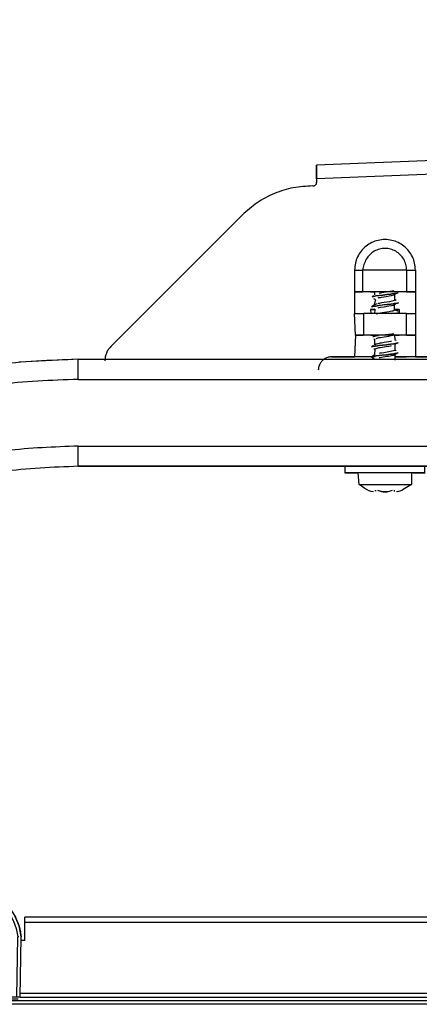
# Model space of a CAD drawing. Header units: millimetres. Extents: x -1298 to 168, y 345 to 933.
# Tile 7 of 22: x -1153 to -1093, y 668 to 815. Entities that reach past the tile are written whole.
import ezdxf

# ---------------------------------------------------------------- set-up
doc = ezdxf.new("R2010")
doc.units = ezdxf.units.MM

# ---------------------------------------------------------------- blocks, each defined once
blk = doc.blocks.new('Rahmendeckel-bearb__1__6', base_point=(-1153.34, 668.82))
at = {"color": 7, "linetype": 'Continuous'}
for p, q in [((64.36, 680.82), (-1152.64, 680.82)), ((-1152.64, 680.02), (-1152.64, 680.82)), ((-1152.64, 677.32), (-1152.64, 680.02)), ((-1152.64, 677.32), (-1153.19, 677.32)), ((-1153.34, 668.82), (65.05, 668.82))]:
    blk.add_line(p, q, dxfattribs=at)
at = {"color": 1, "linetype": 'Continuous'}
for p, q in [((64.36, 680.02), (-1152.64, 680.02)), ((-1153.34, 668.82), (65.05, 668.82)), ((-1153.33, 669.42), (65.04, 669.42))]:
    blk.add_line(p, q, dxfattribs=at)
blk = doc.blocks.new('Eckteil-Deckel-rechts__20', base_point=(-1201.94, 668.52))
at = {"color": 1, "linetype": 'Continuous'}
for p, q in [((-1201.94, 687.47), (-1196.14, 687.52)), ((-1194.25, 688.02), (-1194.26, 687.52)), ((-1190.65, 687.52), (-1190.65, 688.02)), ((-1180.15, 687.51), (-1180.1, 688.01)), ((-1177.14, 686.9), (-1177.45, 687.52)), ((-1177.09, 687.47), (-1176.74, 687.36)), ((-1172.14, 687.5), (-1172.14, 687.01)), ((-1163.56, 687.5), (-1163.56, 687.01)), ((-1201.94, 686.9), (-1177.14, 686.9)), ((-1172.97, 682.73), (-1177.14, 686.9)), ((-1176.05, 687.01), (-1176.74, 687.36)), ((-1176.35, 686.72), (-1176.05, 687.01)), ((-1172.14, 687.01), (-1176.05, 687.01)), ((-1176.05, 687.01), (-1171.94, 682.89)), ((-1171.1, 687.01), (-1172.14, 687.01)), ((-1169.12, 687.01), (-1169.64, 687.01)), ((-1163.56, 687.01), (-1169.12, 687.01)), ((-1162.97, 686.99), (-1163.56, 687.01)), ((-1162.82, 686.98), (-1162.97, 686.99)), ((-1162.39, 686.92), (-1162.82, 686.98)), ((-1162.1, 686.87), (-1162.39, 686.92)), ((-1161.52, 686.73), (-1162.1, 686.87)), ((-1161.38, 686.69), (-1161.52, 686.73)), ((-1160.69, 686.44), (-1161.38, 686.69)), ((-1159.89, 686.05), (-1160.69, 686.44)), ((-1159.39, 685.75), (-1159.89, 686.05)), ((-1159.15, 685.58), (-1159.39, 685.75)), ((-1158.69, 685.22), (-1159.15, 685.58)), ((-1158.25, 684.82), (-1158.69, 685.22)), ((-1158.25, 684.82), (-1157.9, 685.16)), ((-1158.25, 684.82), (-1156.14, 682.7)), ((-1201.94, 682.6), (-1172.46, 682.6)), ((-1201.94, 682.21), (-1155.65, 682.21)), ((-1172.97, 682.73), (-1172.46, 682.6)), ((-1171.94, 682.89), (-1172.19, 682.65)), ((-1171.81, 682.74), (-1171.94, 682.89)), ((-1171.72, 682.57), (-1171.81, 682.74)), ((-1155.65, 682.21), (-1155.03, 681.45)), ((-1155.03, 681.45), (-1154.9, 681.26)), ((-1154.9, 681.26), (-1154.37, 680.33)), ((-1154.37, 680.33), (-1154.31, 680.19)), ((-1154.31, 680.19), (-1153.92, 679.11)), ((-1153.92, 679.11), (-1153.68, 677.85)), ((-1153.84, 668.82), (-1153.68, 677.85)), ((-1153.54, 677.85), (-1153.68, 677.85)), ((-1153.34, 668.82), (-1153.18, 677.88)), ((-1153.84, 668.82), (-1189.01, 668.82)), ((-1153.85, 668.53), (-1188.61, 668.53)), ((-1153.64, 668.52), (-1153.85, 668.53)), ((-1153.57, 668.82), (-1153.84, 668.82)), ((-1153.34, 668.82), (-1153.57, 668.82))]:
    blk.add_line(p, q, dxfattribs=at)
at = {"color": 7, "linetype": 'Continuous'}
for p, q in [((-1201.46, 687.49), (-1201.94, 687.47)), ((-1201.94, 686.9), (-1201.94, 687.47)), ((-1200.93, 687.49), (-1201.46, 687.49)), ((-1198.71, 687.49), (-1200.93, 687.49)), ((-1196.14, 687.52), (-1198.71, 687.49)), ((-1196.14, 687.52), (-1177.45, 687.52)), ((-1194.45, 688.02), (-1194.46, 687.52)), ((-1194.45, 688.02), (-1194.25, 688.02)), ((-1190.65, 688.02), (-1194.25, 688.02)), ((-1190.65, 688.02), (-1190.45, 688.02)), ((-1190.45, 687.52), (-1190.45, 688.02)), ((-1188.95, 688.01), (-1190.45, 688.02)), ((-1188.96, 687.52), (-1188.95, 688.01)), ((-1186.95, 688.02), (-1188.95, 688.01)), ((-1180.45, 688.02), (-1186.95, 688.02)), ((-1186.95, 687.52), (-1186.95, 688.02)), ((-1180.1, 688.01), (-1180.45, 688.02)), ((-1180.45, 688.02), (-1180.45, 687.52)), ((-1179.95, 687.51), (-1179.95, 688.01)), ((-1177.45, 687.52), (-1177.09, 687.47)), ((-1172.14, 687.5), (-1177.45, 687.52)), ((-1177.45, 687.52), (-1177.09, 687.47)), ((-1176.78, 687.06), (-1177.09, 687.47)), ((-1177.09, 687.47), (-1176.78, 687.06)), ((-1171.1, 687.5), (-1172.14, 687.5)), ((-1172.14, 687.5), (-1171.1, 687.5)), ((-1169.12, 687.5), (-1169.64, 687.5)), ((-1169.64, 687.5), (-1169.12, 687.5)), ((-1163.56, 687.5), (-1169.12, 687.5)), ((-1169.12, 687.5), (-1163.56, 687.5)), ((-1162.93, 687.48), (-1163.56, 687.5)), ((-1163.56, 687.5), (-1162.93, 687.48)), ((-1162.72, 687.46), (-1162.93, 687.48)), ((-1162.93, 687.48), (-1162.72, 687.46)), ((-1162.31, 687.4), (-1162.72, 687.46)), ((-1162.72, 687.46), (-1162, 687.35)), ((-1201.94, 682.6), (-1201.94, 686.9)), ((-1172.46, 682.6), (-1176.78, 687.06)), ((-1176.78, 687.06), (-1175.67, 685.95)), ((-1175.67, 685.95), (-1175.11, 685.39)), ((-1162, 687.35), (-1162.31, 687.4)), ((-1161.39, 687.2), (-1162, 687.35)), ((-1162, 687.35), (-1161.24, 687.16)), ((-1161.24, 687.16), (-1161.39, 687.2)), ((-1161.09, 687.11), (-1161.24, 687.16)), ((-1161.24, 687.16), (-1160.5, 686.89)), ((-1160.5, 686.89), (-1161.09, 687.11)), ((-1159.78, 686.56), (-1160.5, 686.89)), ((-1160.5, 686.89), (-1159.56, 686.43)), ((-1159.56, 686.43), (-1159.78, 686.56)), ((-1159.11, 686.15), (-1159.56, 686.43)), ((-1159.56, 686.43), (-1159.11, 686.15)), ((-1158.85, 685.97), (-1159.11, 686.15)), ((-1159.11, 686.15), (-1158.36, 685.59)), ((-1158.36, 685.59), (-1158.85, 685.97)), ((-1175.11, 685.39), (-1174.56, 684.84)), ((-1174.56, 684.84), (-1173.45, 683.73)), ((-1158.2, 685.45), (-1158.36, 685.59)), ((-1158.36, 685.59), (-1158.2, 685.45)), ((-1157.9, 685.16), (-1158.2, 685.45)), ((-1158.2, 685.45), (-1157.9, 685.16)), ((-1157.9, 685.16), (-1155.49, 682.75)), ((-1157.3, 684.56), (-1157.9, 685.16)), ((-1155.49, 682.75), (-1157.3, 684.56)), ((-1173.45, 683.73), (-1172.89, 683.17)), ((-1172.89, 683.17), (-1172.46, 682.6)), ((-1201.94, 682.21), (-1201.94, 682.6)), ((-1201.94, 682.21), (-1201.94, 678.57)), ((-1172.65, 682.63), (-1172.97, 682.73)), ((-1172.46, 682.6), (-1172.65, 682.63)), ((-1172.46, 682.6), (-1155.66, 682.6)), ((-1155.66, 682.6), (-1155.65, 682.21)), ((-1155.27, 682.51), (-1155.49, 682.75)), ((-1155.27, 682.51), (-1155.49, 682.75)), ((-1155.27, 682.51), (-1154.75, 681.9)), ((-1155.27, 682.51), (-1154.75, 681.9)), ((-1154.75, 681.9), (-1154.63, 681.75)), ((-1154.63, 681.75), (-1154.53, 681.62)), ((-1154.53, 681.62), (-1154.41, 681.44)), ((-1154.41, 681.44), (-1154.05, 680.79)), ((-1154.05, 680.79), (-1154.15, 680.96)), ((-1154.05, 680.79), (-1154.15, 680.96)), ((-1154.05, 680.79), (-1153.92, 680.56)), ((-1153.92, 680.56), (-1154.05, 680.79)), ((-1153.92, 680.56), (-1153.82, 680.33)), ((-1153.5, 679.47), (-1153.92, 680.56)), ((-1153.82, 680.33), (-1153.5, 679.47)), ((-1153.7, 680.02), (-1153.65, 679.89)), ((-1153.7, 680.02), (-1153.65, 679.89)), ((-1153.65, 679.89), (-1153.59, 679.71)), ((-1153.65, 679.89), (-1153.59, 679.71)), ((-1153.5, 679.47), (-1153.44, 679.26)), ((-1153.44, 679.26), (-1153.5, 679.47)), ((-1153.44, 679.26), (-1153.18, 677.88)), ((-1153.18, 677.88), (-1153.44, 679.26)), ((-1153.34, 678.87), (-1153.29, 678.63)), ((-1153.34, 668.82), (-1153.18, 677.88)), ((-1153.64, 668.52), (-1188.61, 668.53))]:
    blk.add_line(p, q, dxfattribs=at)
blk.add_open_spline([(-1179.95, 688.01), (-1179.98, 688.01), (-1180.02, 688.01), (-1180.07, 688.01), (-1180.1, 688.01)], degree=3, dxfattribs=at)
blk = doc.blocks.new('Gehaeuse-kpl_-S120__26', base_point=(-1215.34, 345.41))
for name, p in [('Eckteil-Deckel-rechts__20', (-1201.94, 668.52)), ('Rahmendeckel-bearb__1__6', (-1153.34, 668.82))]:
    blk.add_blockref(name, p)
blk = doc.blocks.new('Rahmen_lang-bearb_-S120__27', base_point=(-1188.64, 667.76))
at = {"color": 1, "linetype": 'Continuous'}
blk.add_line((100.36, 668.26), (-1188.64, 668.26), dxfattribs=at)
at = {"color": 7, "linetype": 'Continuous'}
blk.add_line((100.36, 667.76), (-1188.64, 667.76), dxfattribs=at)
blk = doc.blocks.new('Diffusor-S120-kpl___33', base_point=(-1188.64, 369.41))
blk.add_blockref('Rahmen_lang-bearb_-S120__27', (-1188.64, 667.76))
blk = doc.blocks.new('SHR-Blechschraube_4_2x32_1_1_1_1_1_1_1__44', base_point=(-1102.62, 744.52))
at = {"color": 7, "linetype": 'Continuous'}
for p, q in [((-1100.12, 774.03), (-1100.12, 774.52)), ((-1097.89, 774.53), (-1098.42, 774.44)), ((-1097.55, 774.6), (-1097.89, 774.53)), ((-1097.29, 774.67), (-1097.55, 774.6)), ((-1100.32, 773.97), (-1100.56, 773.76)), ((-1100.01, 773.32), (-1100.31, 773.47)), ((-1100.23, 772.51), (-1100.01, 773.32)), ((-1099.66, 773.6), (-1099.53, 773.63)), ((-1099.53, 773.63), (-1099.29, 773.67)), ((-1099.29, 774.3), (-1099.49, 774.26)), ((-1099.12, 774.33), (-1099.29, 774.3)), ((-1099.29, 773.67), (-1099.12, 773.7)), ((-1098.42, 774.44), (-1099.12, 774.33)), ((-1099.12, 773.7), (-1098.42, 773.82)), ((-1097.93, 773.02), (-1099.12, 772.83)), ((-1098.42, 773.82), (-1097.99, 773.89)), ((-1097.99, 773.89), (-1097.62, 773.96)), ((-1097.6, 773.09), (-1097.93, 773.02)), ((-1097.62, 773.96), (-1097.29, 774.05)), ((-1097.37, 773.14), (-1097.6, 773.09)), ((-1097.19, 773.21), (-1097.37, 773.14)), ((-1097.29, 774.05), (-1096.86, 774.29)), ((-1096.92, 773.22), (-1097.21, 773.37)), ((-1097.19, 774.23), (-1097.19, 773.21)), ((-1096.86, 774.29), (-1096.65, 774.35)), ((-1100.23, 772.51), (-1100.63, 772.23)), ((-1100.31, 771.97), (-1100.11, 771.87)), ((-1099.92, 772.66), (-1100.23, 772.51)), ((-1100.12, 771.27), (-1100.11, 771.87)), ((-1099.78, 772.7), (-1099.92, 772.66)), ((-1099.49, 772.76), (-1099.65, 772.73)), ((-1099.64, 772.11), (-1099.49, 772.14)), ((-1099.12, 772.83), (-1099.49, 772.76)), ((-1099.49, 772.14), (-1099.29, 772.18)), ((-1099.29, 772.18), (-1098.72, 772.27)), ((-1098.72, 772.27), (-1098.02, 772.38)), ((-1098.01, 771.51), (-1098.32, 771.46)), ((-1098.02, 772.38), (-1097.65, 772.45)), ((-1097.78, 771.55), (-1098.01, 771.51)), ((-1097.6, 771.59), (-1097.78, 771.55)), ((-1097.65, 772.45), (-1097.36, 772.52)), ((-1097.46, 771.62), (-1097.6, 771.59)), ((-1097.24, 771.69), (-1097.46, 771.62)), ((-1097.36, 772.52), (-1097.18, 772.59)), ((-1097.24, 772.73), (-1097.24, 771.69)), ((-1096.92, 771.72), (-1097.21, 771.87)), ((-1097.18, 772.59), (-1097.01, 772.76)), ((-1097.01, 772.76), (-1096.61, 772.87)), ((-1096.58, 771.56), (-1096.92, 771.72)), ((-1099.67, 771.22), (-1099.94, 771.15)), ((-1099.49, 771.26), (-1099.67, 771.22)), ((-1099.31, 771.3), (-1099.49, 771.26)), ((-1099.03, 771.34), (-1099.31, 771.3)), ((-1098.32, 771.46), (-1099.03, 771.34)), ((-1096.65, 771.35), (-1096.85, 771.3)), ((-1100.31, 767.47), (-1100.12, 767.38)), ((-1100.12, 766.53), (-1100.12, 767.38)), ((-1099.93, 767.53), (-1099.78, 767.57)), ((-1099.78, 767.57), (-1099.49, 767.64)), ((-1099.49, 767.64), (-1099.31, 767.67)), ((-1099.31, 767.67), (-1098.72, 767.77)), ((-1098.72, 767.77), (-1098.04, 767.88)), ((-1098.04, 767.88), (-1097.67, 767.95)), ((-1097.67, 767.95), (-1097.38, 768.02)), ((-1097.38, 768.02), (-1097.19, 768.09)), ((-1097.19, 768.09), (-1097.13, 767.25)), ((-1096.92, 767.22), (-1097.13, 767.25)), ((-1100.32, 766.47), (-1100.62, 766.24)), ((-1100.31, 765.97), (-1100.1, 765.95)), ((-1099.95, 766.65), (-1100.12, 766.53)), ((-1100.12, 765.03), (-1100.1, 765.95)), ((-1100.1, 765.95), (-1099.95, 766.03)), ((-1099.69, 766.72), (-1099.95, 766.65)), ((-1099.95, 766.03), (-1099.78, 766.07)), ((-1099.78, 766.07), (-1099.49, 766.14)), ((-1099.49, 766.76), (-1099.69, 766.72)), ((-1099.33, 766.79), (-1099.49, 766.76)), ((-1099.49, 766.14), (-1099.33, 766.17)), ((-1099.12, 766.83), (-1099.33, 766.79)), ((-1099.33, 766.17), (-1099.05, 766.22)), ((-1098.72, 766.89), (-1099.12, 766.83)), ((-1099.05, 766.22), (-1098.46, 766.31)), ((-1098.03, 767.01), (-1098.72, 766.89)), ((-1098.46, 766.31), (-1098.03, 766.38)), ((-1097.8, 767.05), (-1098.03, 767.01)), ((-1098.03, 766.38), (-1097.79, 766.43)), ((-1097.65, 767.08), (-1097.8, 767.05)), ((-1097.79, 766.43), (-1097.65, 766.45)), ((-1097.32, 765.66), (-1097.58, 765.59)), ((-1097.16, 765.73), (-1097.32, 765.66)), ((-1097.2, 765.86), (-1096.92, 765.72)), ((-1097.12, 766.66), (-1097.16, 765.73)), ((-1097.12, 766.66), (-1096.87, 766.79)), ((-1096.87, 766.79), (-1096.58, 766.89)), ((-1100.32, 764.97), (-1100.66, 764.72)), ((-1100.66, 764.72), (-1100.46, 764.79)), ((-1100.31, 764.47), (-1100.66, 764.72)), ((-1100.12, 765.03), (-1100.32, 764.97)), ((-1100.14, 764.38), (-1100.31, 764.47)), ((-1099.33, 765.29), (-1099.49, 765.26)), ((-1099.49, 764.64), (-1099.33, 764.67)), ((-1099.12, 765.33), (-1099.33, 765.29)), ((-1099.33, 764.67), (-1099.12, 764.7)), ((-1098.78, 765.38), (-1099.12, 765.33)), ((-1099.12, 764.7), (-1098.32, 764.84)), ((-1098.03, 765.51), (-1098.78, 765.38)), ((-1098.32, 764.84), (-1098.03, 764.88)), ((-1097.58, 765.59), (-1098.03, 765.51)), ((-1098.03, 764.88), (-1097.65, 764.95)), ((-1097.65, 764.95), (-1097.36, 765.02)), ((-1097.36, 765.02), (-1096.84, 765.3)), ((-1097.36, 765.02), (-1097.28, 765.22)), ((-1097.15, 765.24), (-1097.12, 764.28)), ((-1096.84, 765.3), (-1096.64, 765.36)), ((-1102.51, 745.65), (-1102.62, 747.37)), ((-1094.62, 747.37), (-1094.62, 745.65)), ((-1101.62, 745.02), (-1102.51, 745.65)), ((-1101.19, 744.8), (-1101.62, 745.02)), ((-1095.62, 745.02), (-1096.05, 744.8)), ((-1094.62, 745.65), (-1095.62, 745.02)), ((-1100.34, 744.54), (-1100.56, 744.59)), ((-1100.04, 744.65), (-1100.06, 744.8)), ((-1100.06, 744.8), (-1100.04, 744.65)), ((-1099.15, 744.59), (-1099.35, 744.65)), ((-1098.89, 744.54), (-1099.15, 744.59)), ((-1099.15, 744.59), (-1098.89, 744.54)), ((-1098.62, 744.52), (-1098.89, 744.54)), ((-1098.89, 744.54), (-1098.31, 744.54)), ((-1098.31, 744.54), (-1098.62, 744.52)), ((-1098.12, 744.58), (-1098.31, 744.54)), ((-1098.31, 744.54), (-1098.12, 744.58)), ((-1097.21, 744.59), (-1097.18, 744.8)), ((-1096.68, 744.59), (-1096.9, 744.54))]:
    blk.add_line(p, q, dxfattribs=at)
at = {"color": 1, "linetype": 'Continuous'}
for p, q in [((-1100.32, 773.82), (-1100.56, 773.76)), ((-1100.56, 773.76), (-1100.32, 773.82)), ((-1099.97, 773.88), (-1100.32, 773.82)), ((-1100.32, 773.82), (-1099.97, 773.88)), ((-1098.96, 774.01), (-1099.97, 773.88)), ((-1099.97, 773.88), (-1098.96, 774.01)), ((-1098.35, 774.08), (-1098.96, 774.01)), ((-1098.96, 774.01), (-1098.35, 774.08)), ((-1097.75, 774.16), (-1098.35, 774.08)), ((-1098.35, 774.08), (-1097.75, 774.16)), ((-1097.59, 774.18), (-1097.75, 774.16)), ((-1097.75, 774.16), (-1097.59, 774.18)), ((-1097.19, 774.23), (-1097.59, 774.18)), ((-1097.59, 774.18), (-1097.19, 774.23)), ((-1096.86, 774.29), (-1097.19, 774.23)), ((-1097.19, 774.23), (-1096.86, 774.29)), ((-1096.65, 774.35), (-1096.86, 774.29)), ((-1096.86, 774.29), (-1096.65, 774.35)), ((-1100.44, 772.3), (-1100.63, 772.23)), ((-1100.63, 772.23), (-1100.44, 772.3)), ((-1100.06, 772.37), (-1100.44, 772.3)), ((-1100.44, 772.3), (-1100.06, 772.37)), ((-1099.77, 772.41), (-1100.06, 772.37)), ((-1100.06, 772.37), (-1099.77, 772.41)), ((-1099.56, 772.44), (-1099.77, 772.41)), ((-1099.77, 772.41), (-1099.56, 772.44)), ((-1099.56, 772.44), (-1098.81, 772.62)), ((-1099.31, 772.47), (-1099.56, 772.44)), ((-1098.3, 772.59), (-1099.31, 772.47)), ((-1098.81, 772.62), (-1098.3, 772.59)), ((-1097.76, 772.65), (-1098.3, 772.59)), ((-1098.3, 772.59), (-1097.76, 772.65)), ((-1097.38, 772.71), (-1097.76, 772.65)), ((-1097.76, 772.65), (-1097.38, 772.71)), ((-1097.24, 772.73), (-1097.38, 772.71)), ((-1097.38, 772.71), (-1097.24, 772.73)), ((-1097.01, 772.76), (-1097.24, 772.73)), ((-1097.24, 772.73), (-1097.01, 772.76)), ((-1096.74, 772.82), (-1097.01, 772.76)), ((-1097.01, 772.76), (-1096.74, 772.82)), ((-1096.61, 772.87), (-1096.74, 772.82)), ((-1096.74, 772.82), (-1096.61, 772.87)), ((-1097.58, 771.27), (-1097.18, 771.33)), ((-1097.18, 771.33), (-1096.85, 771.3)), ((-1096.65, 771.35), (-1096.85, 771.3)), ((-1096.85, 771.3), (-1096.65, 771.35)), ((-1100.3, 767.83), (-1100.45, 767.79)), ((-1100.45, 767.79), (-1100.3, 767.83)), ((-1099.95, 767.89), (-1100.3, 767.83)), ((-1100.3, 767.83), (-1099.95, 767.89)), ((-1099.59, 767.94), (-1099.95, 767.89)), ((-1099.95, 767.89), (-1099.59, 767.94)), ((-1099.03, 768.01), (-1099.59, 767.94)), ((-1098.54, 768.06), (-1099.03, 768.01)), ((-1098.03, 768.12), (-1098.54, 768.06)), ((-1097.57, 768.18), (-1098.03, 768.12)), ((-1097.27, 768.22), (-1097.57, 768.18)), ((-1100.43, 766.3), (-1100.62, 766.24)), ((-1100.62, 766.24), (-1100.43, 766.3)), ((-1100.09, 766.36), (-1100.43, 766.3)), ((-1100.43, 766.3), (-1100.09, 766.36)), ((-1099.74, 766.42), (-1100.09, 766.36)), ((-1100.09, 766.36), (-1099.74, 766.42)), ((-1099.6, 766.44), (-1099.74, 766.42)), ((-1099.74, 766.42), (-1099.6, 766.44)), ((-1099.01, 766.51), (-1099.6, 766.44)), ((-1099.6, 766.44), (-1099.01, 766.51)), ((-1098.4, 766.58), (-1099.01, 766.51)), ((-1099.01, 766.51), (-1098.4, 766.58)), ((-1097.8, 766.65), (-1098.4, 766.58)), ((-1098.4, 766.58), (-1097.8, 766.65)), ((-1097.28, 766.72), (-1097.8, 766.65)), ((-1097.8, 766.65), (-1097.28, 766.72)), ((-1096.87, 766.79), (-1097.28, 766.72)), ((-1097.28, 766.72), (-1096.87, 766.79)), ((-1096.73, 766.83), (-1096.87, 766.79)), ((-1096.87, 766.79), (-1096.73, 766.83)), ((-1100.46, 764.79), (-1100.66, 764.72)), ((-1100.28, 764.83), (-1100.46, 764.79)), ((-1100.46, 764.79), (-1100.28, 764.83)), ((-1100.1, 764.86), (-1100.28, 764.83)), ((-1100.28, 764.83), (-1100.1, 764.86)), ((-1099.94, 764.89), (-1100.1, 764.86)), ((-1100.1, 764.86), (-1099.94, 764.89)), ((-1099.5, 764.95), (-1099.94, 764.89)), ((-1099.94, 764.89), (-1099.5, 764.95)), ((-1099.02, 765.01), (-1099.5, 764.95)), ((-1099.5, 764.95), (-1099.02, 765.01)), ((-1098.41, 765.08), (-1099.02, 765.01)), ((-1099.02, 765.01), (-1098.41, 765.08)), ((-1097.81, 765.15), (-1098.41, 765.08)), ((-1098.41, 765.08), (-1097.81, 765.15)), ((-1097.55, 765.18), (-1097.81, 765.15)), ((-1097.81, 765.15), (-1097.55, 765.18)), ((-1097.28, 765.22), (-1097.55, 765.18)), ((-1097.55, 765.18), (-1097.28, 765.22)), ((-1097.15, 765.24), (-1097.28, 765.22)), ((-1097.28, 765.22), (-1097.15, 765.24)), ((-1096.84, 765.3), (-1097.15, 765.24)), ((-1097.15, 765.24), (-1096.84, 765.3)), ((-1096.64, 765.36), (-1096.84, 765.3)), ((-1096.84, 765.3), (-1096.64, 765.36)), ((-1100.06, 744.8), (-1100.04, 744.65))]:
    blk.add_line(p, q, dxfattribs=at)
at = {"color": 7, "linetype": 'Continuous'}
for points, knots in [([(-1094.62, 747.37), (-1094.65, 747.37), (-1094.79, 747.37), (-1095.08, 747.37), (-1095.55, 747.37), (-1096.17, 747.37), (-1096.91, 747.37), (-1097.75, 747.38), (-1098.62, 747.38), (-1099.5, 747.38), (-1100.33, 747.37), (-1101.07, 747.37), (-1101.7, 747.37), (-1102.16, 747.37), (-1102.46, 747.37), (-1102.59, 747.37), (-1102.62, 747.37)], [0, 0, 0, 0, 0.100328, 0.396273, 0.872989, 1.506563, 2.265215, 3.110888, 4.001161, 4.891377, 5.736879, 6.495255, 7.128464, 7.604742, 7.900241, 8.000357, 8.000357, 8.000357, 8.000357]), ([(-1102.51, 745.65), (-1102.51, 745.65), (-1102.44, 745.65), (-1102.24, 745.65), (-1101.89, 745.65), (-1101.38, 745.65), (-1100.77, 745.65), (-1100.02, 745.65), (-1099.14, 745.65), (-1098.19, 745.65), (-1097.26, 745.65), (-1096.42, 745.65), (-1095.7, 745.65), (-1095.15, 745.65), (-1094.81, 745.65), (-1094.66, 745.65), (-1094.62, 745.65)], [0, 0, 0, 0, 0.025782, 0.206258, 0.585371, 1.095074, 1.71525, 2.421419, 3.361432, 4.332855, 5.278386, 6.142252, 6.873495, 7.428983, 7.775949, 7.893926, 7.893926, 7.893926, 7.893926]), ([(-1101.19, 744.8), (-1101.08, 744.76), (-1100.88, 744.68), (-1100.67, 744.62), (-1100.56, 744.59)], [0, 0, 0, 0, 0.331658, 0.6618189, 0.6618189, 0.6618189, 0.6618189]), ([(-1099.75, 744.8), (-1099.65, 744.76), (-1099.45, 744.68), (-1099.25, 744.62), (-1099.15, 744.59)], [0, 0, 0, 0, 0.3221438, 0.6423711, 0.6423711, 0.6423711, 0.6423711]), ([(-1098.12, 744.58), (-1098.01, 744.61), (-1097.8, 744.67), (-1097.59, 744.76), (-1097.49, 744.8)], [0, 0, 0, 0, 0.3449022, 0.6704199, 0.6704199, 0.6704199, 0.6704199]), ([(-1098.12, 744.58), (-1098.01, 744.61), (-1097.8, 744.67), (-1097.59, 744.76), (-1097.49, 744.8)], [0, 0, 0, 0, 0.3449022, 0.6704199, 0.6704199, 0.6704199, 0.6704199]), ([(-1097.21, 744.59), (-1097.2, 744.6), (-1097.2, 744.67), (-1097.19, 744.74), (-1097.18, 744.8)], [0, 0, 0, 0, 0.0268647, 0.2149176, 0.2149176, 0.2149176, 0.2149176]), ([(-1096.68, 744.59), (-1096.57, 744.62), (-1096.36, 744.68), (-1096.16, 744.76), (-1096.05, 744.8)], [0, 0, 0, 0, 0.3301609, 0.6618189, 0.6618189, 0.6618189, 0.6618189]), ([(-1096.68, 744.59), (-1096.57, 744.62), (-1096.36, 744.68), (-1096.16, 744.76), (-1096.05, 744.8)], [0, 0, 0, 0, 0.3301609, 0.6618189, 0.6618189, 0.6618189, 0.6618189])]:
    blk.add_open_spline(points, degree=3, knots=knots, dxfattribs=at)
blk.add_open_spline([(-1100.06, 744.8), (-1100.05, 744.78), (-1100.05, 744.73), (-1100.04, 744.67), (-1100.04, 744.65)], degree=3, dxfattribs=at)
blk = doc.blocks.new('Scheibe_DIN9021-4_3-140HV-P-P2R_1_1_1_1_1', base_point=(-1104.62, 747.37))
at = {"color": 7, "linetype": 'Continuous'}
for p, q in [((-1104.62, 748.37), (-1104.62, 747.37)), ((-1092.62, 747.37), (-1092.62, 748.37)), ((-1102.62, 747.37), (-1102.86, 747.37)), ((-1094.38, 747.37), (-1094.62, 747.37))]:
    blk.add_line(p, q, dxfattribs=at)
for points, knots in [([(-1092.62, 748.37), (-1092.67, 748.37), (-1092.87, 748.37), (-1093.31, 748.37), (-1094.01, 748.38), (-1094.94, 748.38), (-1096.06, 748.38), (-1097.31, 748.38), (-1098.62, 748.38), (-1099.93, 748.38), (-1101.18, 748.38), (-1102.3, 748.38), (-1103.23, 748.38), (-1103.94, 748.37), (-1104.37, 748.37), (-1104.57, 748.37), (-1104.62, 748.37)], [0, 0, 0, 0, 0.150465, 0.594303, 1.309254, 2.259461, 3.39727, 4.665614, 6.000883, 7.336109, 8.604324, 9.741925, 10.691855, 11.406475, 11.849974, 12.000277, 12.000277, 12.000277, 12.000277]), ([(-1094.38, 747.37), (-1094.13, 747.37), (-1093.72, 747.37), (-1093.13, 747.37), (-1092.88, 747.37), (-1092.54, 747.37), (-1092.94, 747.37), (-1093.26, 747.37), (-1094.03, 747.38), (-1094.94, 747.38), (-1096.06, 747.38), (-1097.31, 747.38), (-1098.62, 747.38), (-1099.94, 747.38), (-1101.18, 747.38), (-1102.31, 747.38), (-1103.22, 747.38), (-1104, 747.37), (-1104.31, 747.37), (-1104.69, 747.37), (-1104.38, 747.37), (-1104.12, 747.37), (-1103.53, 747.37), (-1103.11, 747.37), (-1102.86, 747.37)], [0, 0, 0, 0, 0.743178, 1.276665, 1.621098, 1.757365, 1.907839, 2.351703, 3.066694, 4.016951, 5.154815, 6.423214, 7.758529, 9.093787, 10.362014, 11.499603, 12.452421, 13.187458, 13.627777, 13.757385, 13.872902, 14.214557, 14.768896, 15.514752, 15.514752, 15.514752, 15.514752])]:
    blk.add_open_spline(points, degree=3, knots=knots, dxfattribs=at)
blk = doc.blocks.new('Haltebuegel__52', base_point=(-1240.62, 540.96))
at = {"color": 7, "linetype": 'Continuous'}
for p, q in [((-1144.62, 764.39), (-1153.48, 763.98)), ((-1144.62, 764.39), (57.38, 764.39)), ((-1144.62, 748.36), (-556.4, 748.39)), ((-1144.62, 748.36), (-559.6, 748.38)), ((-1144.62, 748.36), (-1101.27, 748.38)), ((-1104.62, 748.36), (-1144.62, 748.36)), ((-1104.62, 748.36), (-1144.62, 748.36)), ((-1144.62, 748.36), (-1104.62, 748.36)), ((-1104.62, 748.36), (-1144.62, 748.36)), ((-1095.97, 748.38), (-981.27, 748.38))]:
    blk.add_line(p, q, dxfattribs=at)
at = {"color": 1, "linetype": 'Continuous'}
for p, q in [((-1144.62, 761.39), (-1144.62, 764.39)), ((-1144.62, 761.39), (57.38, 761.39)), ((-1144.62, 751.39), (57.38, 751.39)), ((-1144.62, 748.36), (-1144.62, 751.39)), ((-1144.62, 748.36), (-554.2, 748.39)), ((-560.7, 748.38), (-1144.62, 748.36)), ((-558.53, 748.38), (-1144.62, 748.36)), ((-1103.9, 748.37), (-1144.62, 748.36)), ((-1144.62, 748.36), (-1104.62, 748.36)), ((-1144.62, 748.36), (-1104.62, 748.36)), ((-1104.62, 748.36), (-1144.62, 748.36))]:
    blk.add_line(p, q, dxfattribs=at)
at = {"color": 7, "linetype": 'Continuous'}
blk.add_open_spline([(-1144.62, 764.39), (-1148.81, 764.23), (-1157.19, 763.91), (-1169.54, 761.36), (-1181.46, 757.34), (-1192.76, 751.76), (-1203.23, 744.77), (-1212.7, 736.46), (-1221, 727), (-1228, 716.52), (-1233.57, 705.23), (-1237.59, 693.31), (-1240.14, 680.95), (-1240.46, 672.58), (-1240.62, 668.39)], degree=3, knots=[0, 0, 0, 0, 12.557401, 25.114801, 37.672201, 50.2296, 62.786999, 75.344396, 87.901792, 100.459188, 113.016582, 125.573976, 138.131369, 150.688762, 150.688762, 150.688762, 150.688762], dxfattribs=at)
at = {"color": 1, "linetype": 'Continuous'}
for points, knots in [([(-1144.62, 761.39), (-1148.68, 761.24), (-1156.79, 760.93), (-1168.76, 758.46), (-1180.31, 754.56), (-1191.25, 749.16), (-1201.4, 742.38), (-1210.57, 734.34), (-1218.61, 725.17), (-1225.39, 715.02), (-1230.79, 704.08), (-1234.69, 692.53), (-1237.16, 680.56), (-1237.47, 672.45), (-1237.62, 668.39)], [0, 0, 0, 0, 12.164982, 24.329964, 36.494945, 48.659925, 60.824905, 72.989884, 85.154861, 97.319838, 109.484814, 121.649789, 133.814764, 145.979738, 145.979738, 145.979738, 145.979738]), ([(-1144.62, 751.39), (-1148.24, 751.25), (-1155.49, 750.98), (-1166.16, 748.78), (-1176.47, 745.3), (-1186.24, 740.48), (-1195.29, 734.43), (-1203.48, 727.25), (-1210.66, 719.06), (-1216.7, 710.01), (-1221.53, 700.24), (-1225, 689.93), (-1227.21, 679.26), (-1227.48, 672.01), (-1227.62, 668.39)], [0, 0, 0, 0, 10.856919, 21.713839, 32.570757, 43.427675, 54.284593, 65.141509, 75.998425, 86.855339, 97.712253, 108.569167, 119.426079, 130.282992, 130.282992, 130.282992, 130.282992]), ([(-1144.62, 748.36), (-1148.45, 748.21), (-1156.09, 747.91), (-1167.33, 745.36), (-1178.1, 741.35), (-1188.19, 735.81), (-1197.38, 728.89), (-1205.48, 720.73), (-1212.35, 711.49), (-1217.79, 701.37), (-1221.84, 690.58), (-1223.2, 683.05), (-1223.88, 679.28)], [0, 0, 0, 0, 11.461849, 22.924811, 34.388622, 45.852432, 57.316242, 68.78005, 80.243857, 91.707663, 103.171469, 114.635274, 114.635274, 114.635274, 114.635274])]:
    blk.add_open_spline(points, degree=3, knots=knots, dxfattribs=at)
blk = doc.blocks.new('Tragblech__54', base_point=(-1140.62, 762.77))
at = {"color": 7, "linetype": 'Continuous'}
for p, q in [((-565.86, 815.27), (-1108.9, 793.46)), ((-1108.89, 791.41), (-1108.9, 793.46)), ((-1108.9, 793.46), (-1108.89, 791.41)), ((-1108.89, 791.41), (-1108.89, 790.87)), ((-1120.06, 785.98), (-1139.74, 766.29)), ((-1100.8, 771.87), (-1100.73, 771.27)), ((-1096.51, 771.87), (-1096.51, 771.27)), ((-1106.62, 764.77), (-1103.18, 764.77)), ((-1103.18, 764.77), (-1106.62, 764.77)), ((-1090.62, 764.77), (-1094.06, 764.77)), ((-1094.06, 764.77), (-1090.62, 764.77))]:
    blk.add_line(p, q, dxfattribs=at)
at = {"color": 1, "linetype": 'Continuous'}
for p, q in [((-565.86, 813.22), (-1108.89, 791.41)), ((-1103.18, 777.77), (-1103.18, 774.52)), ((-1101.99, 777.77), (-1101.99, 774.52)), ((-1095.38, 777.77), (-1095.38, 774.52)), ((-1094.06, 777.77), (-1094.06, 774.52)), ((-1103.18, 774.52), (-1103.18, 771.27)), ((-1094.06, 774.52), (-1094.06, 771.27)), ((-1103.06, 768.02), (-1103.18, 771.27)), ((-1101.86, 771.27), (-1101.86, 768.02)), ((-1095.38, 768.02), (-1095.38, 771.27)), ((-1094.06, 771.27), (-1094.06, 768.02)), ((-1103.06, 768.02), (-1103.18, 764.77)), ((-1094.06, 768.02), (-1094.06, 764.77))]:
    blk.add_line(p, q, dxfattribs=at)
at = {"color": 7, "linetype": 'Continuous'}
for points, knots in [([(-1109.45, 790.37), (-1109.4, 790.37), (-1109.3, 790.37), (-1109.18, 790.43), (-1109.06, 790.48), (-1108.98, 790.59), (-1108.9, 790.71), (-1108.89, 790.82), (-1108.89, 790.87)], [0, 0, 0, 0, 0.1484556, 0.2813123, 0.4111826, 0.541053, 0.6763016, 0.8451771, 0.8451771, 0.8451771, 0.8451771]), ([(-1109.45, 790.37), (-1110.43, 790.32), (-1112.4, 790.21), (-1115.22, 789.31), (-1117.86, 787.94), (-1119.32, 786.63), (-1120.06, 785.98)], [0, 0, 0, 0, 2.940514, 5.881028, 8.821542, 11.762055, 11.762055, 11.762055, 11.762055]), ([(-1103.18, 774.52), (-1103.05, 774.52), (-1102.79, 774.52), (-1102.44, 774.52), (-1102.18, 774.52), (-1102.04, 774.52), (-1101.99, 774.52)], [0, 0, 0, 0, 0.396216, 0.764287, 1.061907, 1.185984, 1.185984, 1.185984, 1.185984]), ([(-1100.73, 774.52), (-1100.9, 774.52), (-1101.26, 774.52), (-1101.83, 774.52), (-1102.48, 774.52), (-1102.93, 774.52), (-1103.18, 774.52)], [0, 0, 0, 0, 0.521526, 1.08023, 1.705118, 2.44949, 2.44949, 2.44949, 2.44949]), ([(-1095.38, 774.52), (-1095.53, 774.52), (-1095.87, 774.52), (-1096.43, 774.52), (-1097.09, 774.52), (-1097.83, 774.52), (-1098.62, 774.52), (-1099.42, 774.52), (-1100.18, 774.52), (-1100.84, 774.52), (-1101.43, 774.52), (-1101.81, 774.52), (-1101.99, 774.52)], [0, 0, 0, 0, 0.451424, 1.030089, 1.689202, 2.419893, 3.244337, 4.06878, 4.832109, 5.495884, 6.058073, 6.61796, 6.61796, 6.61796, 6.61796]), ([(-1100.73, 774.52), (-1100.62, 774.52), (-1100.41, 774.52), (-1100.2, 774.52), (-1100.11, 774.52)], [0, 0, 0, 0, 0.3398355, 0.619476, 0.619476, 0.619476, 0.619476]), ([(-1100.11, 774.52), (-1100.2, 774.52), (-1100.41, 774.52), (-1100.62, 774.52), (-1100.73, 774.52)], [0, 0, 0, 0, 0.2796405, 0.619476, 0.619476, 0.619476, 0.619476]), ([(-1097.13, 774.52), (-1097.22, 774.52), (-1097.43, 774.52), (-1097.77, 774.52), (-1098.18, 774.52), (-1098.62, 774.52), (-1099.06, 774.52), (-1099.47, 774.52), (-1099.81, 774.52), (-1100.02, 774.52), (-1100.11, 774.52)], [0, 0, 0, 0, 0.26883, 0.624449, 1.041596, 1.490641, 1.939685, 2.356833, 2.712451, 2.981281, 2.981281, 2.981281, 2.981281]), ([(-1094.06, 774.52), (-1094.31, 774.52), (-1094.77, 774.52), (-1095.41, 774.52), (-1095.98, 774.52), (-1096.34, 774.52), (-1096.51, 774.52)], [0, 0, 0, 0, 0.744373, 1.36926, 1.927964, 2.44949, 2.44949, 2.44949, 2.44949]), ([(-1095.38, 774.52), (-1095.31, 774.52), (-1095.13, 774.52), (-1094.82, 774.52), (-1094.45, 774.52), (-1094.19, 774.52), (-1094.06, 774.52)], [0, 0, 0, 0, 0.18872, 0.550984, 0.919056, 1.315271, 1.315271, 1.315271, 1.315271]), ([(-1100.8, 771.87), (-1100.69, 771.87), (-1100.46, 771.87), (-1100.24, 771.87), (-1100.13, 771.87)], [0, 0, 0, 0, 0.3247963, 0.669861, 0.669861, 0.669861, 0.669861]), ([(-1100.13, 771.87), (-1100.24, 771.87), (-1100.46, 771.87), (-1100.69, 771.87), (-1100.8, 771.87)], [0, 0, 0, 0, 0.3450647, 0.669861, 0.669861, 0.669861, 0.669861]), ([(-1096.51, 771.87), (-1096.62, 771.87), (-1096.83, 771.87), (-1097.04, 771.87), (-1097.13, 771.87)], [0, 0, 0, 0, 0.3398355, 0.619476, 0.619476, 0.619476, 0.619476]), ([(-1097.13, 771.87), (-1097.04, 771.87), (-1096.83, 771.87), (-1096.62, 771.87), (-1096.51, 771.87)], [0, 0, 0, 0, 0.2796405, 0.619476, 0.619476, 0.619476, 0.619476]), ([(-1103.18, 771.27), (-1103.05, 771.27), (-1102.79, 771.27), (-1102.42, 771.27), (-1102.11, 771.27), (-1101.93, 771.27), (-1101.86, 771.27)], [0, 0, 0, 0, 0.396216, 0.764287, 1.126551, 1.315271, 1.315271, 1.315271, 1.315271]), ([(-1095.38, 771.27), (-1095.53, 771.27), (-1095.87, 771.27), (-1096.44, 771.27), (-1097.11, 771.27), (-1097.85, 771.27), (-1098.62, 771.27), (-1099.39, 771.27), (-1100.13, 771.27), (-1100.8, 771.27), (-1101.37, 771.27), (-1101.71, 771.27), (-1101.86, 771.27)], [0, 0, 0, 0, 0.451424, 1.030089, 1.709634, 2.459097, 3.244336, 4.029574, 4.779038, 5.458582, 6.037248, 6.488671, 6.488671, 6.488671, 6.488671]), ([(-1095.38, 771.27), (-1095.31, 771.27), (-1095.13, 771.27), (-1094.82, 771.27), (-1094.45, 771.27), (-1094.19, 771.27), (-1094.06, 771.27)], [0, 0, 0, 0, 0.18872, 0.550984, 0.919056, 1.315271, 1.315271, 1.315271, 1.315271]), ([(-1100.73, 768.02), (-1100.9, 768.02), (-1101.25, 768.02), (-1101.82, 768.02), (-1102.43, 768.02), (-1102.84, 768.02), (-1103.06, 768.02)], [0, 0, 0, 0, 0.501874, 1.070267, 1.685766, 2.32735, 2.32735, 2.32735, 2.32735]), ([(-1103.06, 768.02), (-1102.96, 768.02), (-1102.74, 768.02), (-1102.41, 768.02), (-1102.11, 768.02), (-1101.93, 768.02), (-1101.86, 768.02)], [0, 0, 0, 0, 0.298085, 0.645931, 0.999452, 1.193131, 1.193131, 1.193131, 1.193131]), ([(-1095.38, 768.02), (-1095.53, 768.02), (-1095.87, 768.02), (-1096.44, 768.02), (-1097.11, 768.02), (-1097.85, 768.02), (-1098.62, 768.02), (-1099.4, 768.03), (-1100.16, 768.02), (-1100.83, 768.02), (-1101.38, 768.02), (-1101.72, 768.02), (-1101.86, 768.02)], [0, 0, 0, 0, 0.451424, 1.030089, 1.709634, 2.459097, 3.244336, 4.029574, 4.811678, 5.495885, 6.041913, 6.488673, 6.488673, 6.488673, 6.488673]), ([(-1100.73, 768.02), (-1100.62, 768.02), (-1100.41, 768.02), (-1100.2, 768.02), (-1100.11, 768.02)], [0, 0, 0, 0, 0.3398355, 0.619476, 0.619476, 0.619476, 0.619476]), ([(-1100.11, 768.02), (-1100.2, 768.02), (-1100.41, 768.02), (-1100.62, 768.02), (-1100.73, 768.02)], [0, 0, 0, 0, 0.2796405, 0.619476, 0.619476, 0.619476, 0.619476]), ([(-1097.13, 768.02), (-1097.05, 768.02), (-1096.84, 768.02), (-1096.63, 768.02), (-1096.51, 768.02)], [0, 0, 0, 0, 0.2516659, 0.6194806, 0.6194806, 0.6194806, 0.6194806]), ([(-1096.51, 768.02), (-1096.63, 768.02), (-1096.84, 768.02), (-1097.05, 768.02), (-1097.13, 768.02)], [0, 0, 0, 0, 0.3678147, 0.6194806, 0.6194806, 0.6194806, 0.6194806]), ([(-1094.06, 768.02), (-1094.29, 768.02), (-1094.73, 768.02), (-1095.37, 768.02), (-1095.96, 768.02), (-1096.33, 768.02), (-1096.51, 768.02)], [0, 0, 0, 0, 0.674056, 1.322876, 1.922166, 2.44949, 2.44949, 2.44949, 2.44949]), ([(-1095.38, 768.02), (-1095.26, 768.02), (-1095.05, 768.02), (-1094.73, 768.02), (-1094.41, 768.02), (-1094.18, 768.02), (-1094.06, 768.02)], [0, 0, 0, 0, 0.337353, 0.637009, 0.959539, 1.315272, 1.315272, 1.315272, 1.315272]), ([(-1139.74, 766.29), (-1139.87, 766.15), (-1140.13, 765.85), (-1140.41, 765.33), (-1140.59, 764.76), (-1140.61, 764.37), (-1140.62, 764.17)], [0, 0, 0, 0, 0.588098, 1.176196, 1.764295, 2.352393, 2.352393, 2.352393, 2.352393]), ([(-1106.62, 764.77), (-1106.79, 764.76), (-1107.14, 764.73), (-1107.63, 764.52), (-1108.05, 764.2), (-1108.37, 763.78), (-1108.58, 763.3), (-1108.61, 762.95), (-1108.62, 762.77)], [0, 0, 0, 0, 0.522105, 1.044209, 1.566314, 2.088418, 2.610523, 3.132627, 3.132627, 3.132627, 3.132627]), ([(-1100.11, 764.77), (-1100.23, 764.77), (-1100.49, 764.77), (-1100.92, 764.77), (-1101.42, 764.77), (-1101.97, 764.77), (-1102.57, 764.77), (-1102.97, 764.77), (-1103.18, 764.77)], [0, 0, 0, 0, 0.346895, 0.780011, 1.28563, 1.847736, 2.448525, 3.068966, 3.068966, 3.068966, 3.068966]), ([(-1101.86, 764.77), (-1101.93, 764.77), (-1102.13, 764.77), (-1102.46, 764.77), (-1102.83, 764.77), (-1103.06, 764.77), (-1103.18, 764.77)], [0, 0, 0, 0, 0.195968, 0.60897, 0.969794, 1.315275, 1.315275, 1.315275, 1.315275]), ([(-1094.06, 764.77), (-1094.27, 764.77), (-1094.67, 764.77), (-1095.27, 764.77), (-1095.83, 764.77), (-1096.33, 764.77), (-1096.75, 764.77), (-1097.01, 764.77), (-1097.13, 764.77)], [0, 0, 0, 0, 0.620441, 1.22123, 1.783336, 2.288955, 2.722072, 3.068966, 3.068966, 3.068966, 3.068966]), ([(-1097.13, 764.77), (-1096.98, 764.77), (-1096.66, 764.77), (-1096.2, 764.77), (-1095.77, 764.77), (-1095.5, 764.77), (-1095.38, 764.77)], [0, 0, 0, 0, 0.440145, 0.967433, 1.368051, 1.753701, 1.753701, 1.753701, 1.753701]), ([(-1094.06, 764.77), (-1094.18, 764.77), (-1094.41, 764.77), (-1094.78, 764.77), (-1095.11, 764.77), (-1095.31, 764.77), (-1095.38, 764.77)], [0, 0, 0, 0, 0.345481, 0.706305, 1.119307, 1.315275, 1.315275, 1.315275, 1.315275])]:
    blk.add_open_spline(points, degree=3, knots=knots, dxfattribs=at)
at = {"color": 1, "linetype": 'Continuous'}
for points, knots in [([(-1094.06, 777.77), (-1094.08, 778.11), (-1094.13, 778.79), (-1094.48, 779.77), (-1095.02, 780.64), (-1095.75, 781.37), (-1096.63, 781.91), (-1097.6, 782.25), (-1098.62, 782.37), (-1099.64, 782.25), (-1100.62, 781.91), (-1101.49, 781.37), (-1102.22, 780.64), (-1102.76, 779.77), (-1103.11, 778.79), (-1103.16, 778.11), (-1103.18, 777.77)], [0, 0, 0, 0, 1.021027, 2.042054, 3.063081, 4.084108, 5.105136, 6.126163, 7.147191, 8.168218, 9.189246, 10.210273, 11.2313, 12.252328, 13.273355, 14.294381, 14.294381, 14.294381, 14.294381]), ([(-1095.38, 777.77), (-1095.4, 778.06), (-1095.44, 778.62), (-1095.78, 779.41), (-1096.3, 780.09), (-1096.98, 780.61), (-1097.77, 780.94), (-1098.62, 781.05), (-1099.47, 780.94), (-1100.26, 780.61), (-1100.94, 780.09), (-1101.46, 779.41), (-1101.79, 778.61), (-1101.93, 778.05), (-1101.99, 777.77)], [0, 0, 0, 0, 0.846941, 1.693881, 2.540822, 3.387763, 4.234704, 5.081645, 5.928586, 6.775527, 7.622468, 8.469409, 9.322695, 10.191895, 10.191895, 10.191895, 10.191895]), ([(-1103.18, 777.77), (-1103.05, 777.77), (-1102.79, 777.77), (-1102.44, 777.77), (-1102.18, 777.77), (-1102.04, 777.77), (-1101.99, 777.77)], [0, 0, 0, 0, 0.396216, 0.764287, 1.061907, 1.185984, 1.185984, 1.185984, 1.185984]), ([(-1098.62, 777.77), (-1098.84, 777.77), (-1099.27, 777.77), (-1099.9, 777.77), (-1100.49, 777.77), (-1101.02, 777.77), (-1101.52, 777.77), (-1101.83, 777.77), (-1101.99, 777.77)], [0, 0, 0, 0, 0.655895, 1.291015, 1.885241, 2.419753, 2.893779, 3.373623, 3.373623, 3.373623, 3.373623]), ([(-1095.38, 777.77), (-1095.5, 777.77), (-1095.77, 777.77), (-1096.23, 777.77), (-1096.76, 777.77), (-1097.34, 777.77), (-1097.97, 777.77), (-1098.4, 777.77), (-1098.62, 777.77)], [0, 0, 0, 0, 0.366717, 0.824583, 1.359094, 1.953321, 2.588441, 3.244336, 3.244336, 3.244336, 3.244336]), ([(-1095.38, 777.77), (-1095.31, 777.77), (-1095.13, 777.77), (-1094.82, 777.77), (-1094.45, 777.77), (-1094.19, 777.77), (-1094.06, 777.77)], [0, 0, 0, 0, 0.18872, 0.550984, 0.919056, 1.315271, 1.315271, 1.315271, 1.315271])]:
    blk.add_open_spline(points, degree=3, knots=knots, dxfattribs=at)
blk = doc.blocks.new('Tragblech-geschweisst__56', base_point=(-1140.62, 762.77))
blk.add_blockref('Tragblech__54', (-1140.62, 762.77))
blk = doc.blocks.new('Haltebuegel-MAN-S120__63', base_point=(-1298.38, 473.2))
for name, p in [('Tragblech-geschweisst__56', (-1140.62, 762.77)), ('SHR-Blechschraube_4_2x32_1_1_1_1_1_1_1__44', (-1102.62, 744.52)), ('Haltebuegel__52', (-1240.62, 540.96)), ('Scheibe_DIN9021-4_3-140HV-P-P2R_1_1_1_1_1', (-1104.62, 747.37))]:
    blk.add_blockref(name, p)
blk = doc.blocks.new('S120_1__64', base_point=(-1298.38, 345.41))
for name, p in [('Haltebuegel-MAN-S120__63', (-1298.38, 473.2)), ('Gehaeuse-kpl_-S120__26', (-1215.34, 345.41)), ('Diffusor-S120-kpl___33', (-1188.64, 369.41))]:
    blk.add_blockref(name, p)
blk = doc.blocks.new('Vordans1', base_point=(-565, 638))
blk.add_blockref('S120_1__64', (-1298.38, 345.41))

msp = doc.modelspace()

# ---------------------------------------------------------------- block references
msp.add_blockref('Vordans1', (-565, 638))

doc.saveas('drawing.dxf')
